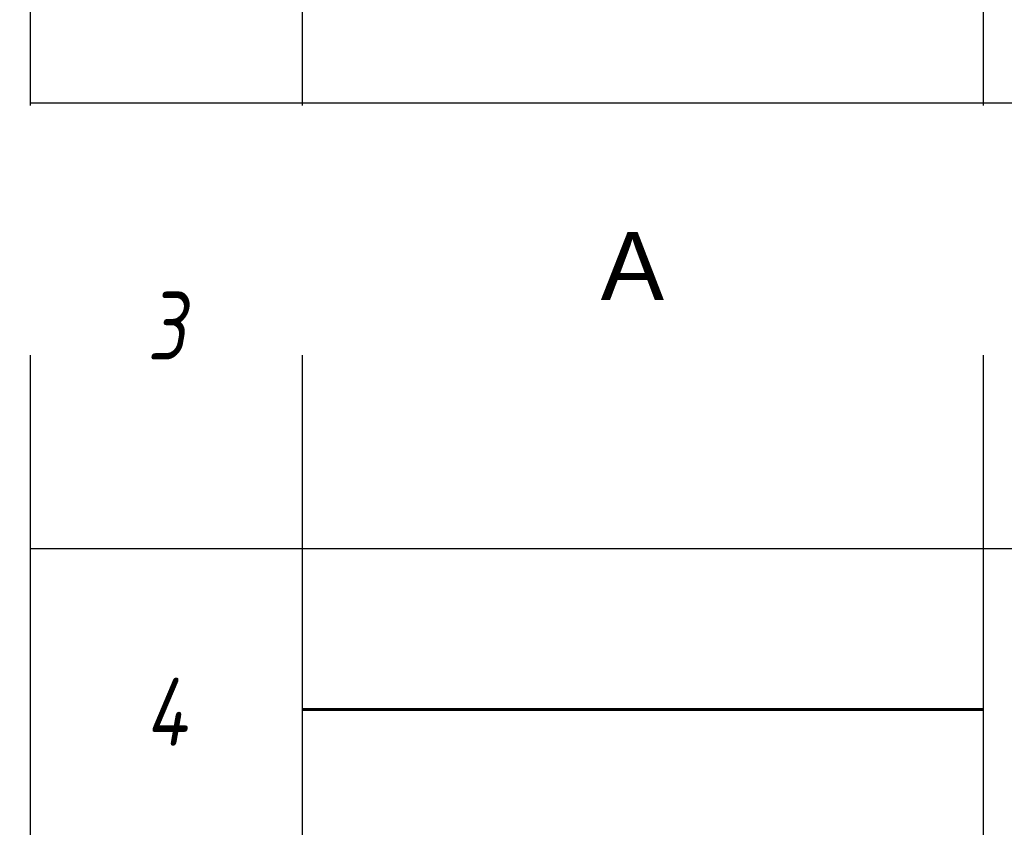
# Model space of a CAD drawing. Header units: millimetres. Extents: x -26888115 to 7466299, y -86687 to 22081.
# Tile 143 of 208: x 86871 to 90487, y -28728 to -25761. Entities that reach past the tile are written whole.
import ezdxf
from ezdxf import colors
from ezdxf.entities.mleader import LeaderData, LeaderLine
from ezdxf.math import Vec2, Vec3

# ---------------------------------------------------------------- set-up
doc = ezdxf.new("R2010")
doc.units = ezdxf.units.MM
doc.linetypes.add('-D1-03x03', pattern=[6, 3, -3])
doc.linetypes.add('DASHDOT', pattern=[25.4, 12.7, -6.35, 0, -6.35])
for name, color, linetype, lineweight, true_color in [('dim_razv', 7, 'DASHDOT', 9, 0x285228), ('light_pot', 7, 'Continuous', 15, 0x333300), ('pol', 7, 'Continuous', 15, 0x55666d)]:
    doc.layers.add(name, color=color, linetype=linetype, lineweight=lineweight, true_color=true_color)
doc.layers.add('Марки дверей', color=7, linetype='Continuous', lineweight=9)
doc.styles.add('fl_iso paper', font='isocpeur.ttf', dxfattribs={"width": 0.8, "oblique": 10})
doc.styles.add('In tre', font='isocpeur.ttf', dxfattribs={"width": 0.8, "oblique": 10})
doc.styles.get("Standard").update_dxf_attribs({"font": 'arial.ttf'})

# ---------------------------------------------------------------- blocks, each defined once
blk = doc.blocks.new('*T714')
at = {"color": 0, "linetype": 'ByBlock', "lineweight": -2, "transparency": 16777216}
for p, q in [((0, 0), (13800, 0)), ((0, 0), (0, -13450)), ((1000, 0), (1000, -13450)), ((3500, 0), (3500, -13450)), ((10500, 0), (10500, -13450)), ((12000, 0), (12000, -13450)), ((13800, 0), (13800, -13450)), ((0, -1500), (13800, -1500)), ((0, -2720.8), (13800, -2720.8)), ((0, -4358.3), (13800, -4358.3)), ((0, -5995.8), (13800, -5995.8)), ((0, -7195.8), (13800, -7195.8)), ((0, -8416.7), (13800, -8416.7)), ((0, -9675), (13800, -9675)), ((0, -10933.3), (13800, -10933.3)), ((0, -12191.7), (13800, -12191.7)), ((0, -13450), (13800, -13450))]:
    blk.add_line(p, q, dxfattribs=at)
at = {"transparency": 16777216, "style": 'fl_iso paper'}
for s, insert, char_height, width, attachment_point in [('Кол-во, шт.', (11250, -750), 300, 1200, 5), ('{\\H0.9375x;\\C7;Обозначение\\H1.0667x; }', (2250, -750), 320, 2200, 5), ('Прим.', (12900, -750), 300, 1500, 5), ('{\\C7;Поз.}', (500, -750), 300, 700, 5), ('{\\C7;Наименование}', (7000, -750), 300, 6700, 5), ('Точечный встраиваемый светильник диаметром 120мм с рассеяным светом, 10W, 4000К. Степень защиты IP20', (3650, -2110.4), 250, 6700, 4), ('2', (11250, -2110.4), 250, 1200, 5), ('1', (500, -2110.4), 250, 700, 5), ('Светильник подвесной линейный ART-LINE35 S, 12W, LED лента, опаловый рассеиватель, 4000К, белый, >90Ra, ART, выносной блок питаня, 990*35*35мм. Степень защиты IP20', (3650, -3539.6), 250, 6700, 4), ('2', (500, -3539.6), 250, 700, 5), ('22', (11250, -3539.6), 250, 1200, 5), ('Светильник подвесной линейный ART-LINE35 S, 12W, LED лента, опаловый рассеиватель, 4000К, белый, >90Ra, ART, выносной блок питаня, 990*35*35мм. Степень защиты IP20', (3650, -5177.1), 250, 6700, 4), ('3', (500, -5177.1), 250, 700, 5), ('8', (11250, -5177.1), 250, 1200, 5), ('Контурная подсветка потолка светодиодной лентой 24V, 9,6W, 4000К. Степень защиты IP20', (3650, -6595.8), 250, 6700, 4), ('4', (500, -6595.8), 250, 700, 5), ('{\\A1;22,5', (11250, -6595.8), 250, 1200, 5), ('м.п.', (12900, -6595.8), 250, 1500, 5), ('Встраиваемый гипсовый световой профиль с светодиодной лентой 24V, 9,6W, 4000К. \\PСтепень защиты IP20', (3650, -7806.2), 250, 6700, 4), ('5', (500, -7806.2), 250, 700, 5), ('{\\A1;16,5', (11250, -7806.2), 250, 1200, 5), ('м.п.', (12900, -7806.2), 250, 1500, 5), ('Эвакуационный указатель аварийный MIZAR 2023-2 LED STANDARD G2, 230В, 2Вт, IP40, \\Pс автономной работой 3 ч{\\C7;, с кнопкой тест}', (3650, -9045.8), 250, 6700, 4), ('6', (500, -9045.8), 250, 700, 5), ('3', (11250, -9045.8), 250, 1200, 5), ('Двусторонний световой указатель аварийный MIZAR 2023-2 LED STANDARD G2, 230В, 2Вт, IP40, с автономной работой 3 ч{\\C7;, с кнопкой тест}', (3650, -10304.2), 250, 6700, 4), ('7', (500, -10304.2), 250, 700, 5), ('3', (11250, -10304.2), 250, 1200, 5), ('Световой указатель ПК MIZAR 2023-2 LED STANDARD G2, 230В, 2Вт, IP40, \\Pс автономной работой 3 ч{\\C7;, с кнопкой тест}', (3650, -11562.5), 250, 6700, 4), ('8', (500, -11562.5), 250, 700, 5), ('3', (11250, -11562.5), 250, 1200, 5), ('Световой указатель "Безопасная зона МГН" MIZAR 2023-2 LED STANDARD G2, 230В, 3Вт, IP40, с автономной работой 3 ч{\\C7;, с кнопкой тест}', (3650, -12820.8), 250, 6700, 4), ('9', (500, -12820.8), 250, 700, 5), ('3', (11250, -12820.8), 250, 1200, 5)]:
    blk.add_mtext(s, dxfattribs=dict(at, insert=insert, char_height=char_height, width=width, attachment_point=attachment_point))
blk = doc.blocks.new('*U709')
at = {"layer": 'light_pot', "linetype": 'ByBlock', "lineweight": 0}
h = blk.add_hatch(color=252, dxfattribs=at)
h.dxf.hatch_style = 1
h.paths.add_polyline_path([(-500, 30), (-550, 30), (-550, -30), (-500, -30)])
h = blk.add_hatch(color=252, dxfattribs=at)
h.dxf.hatch_style = 1
h.paths.add_polyline_path([(500, 30), (550, 30), (550, -30), (500, -30)])
for points in [[(-500, 30), (-550, 30), (-550, -30), (-500, -30)], [(500, -30), (-500, -30), (-500, 30), (500, 30)], [(500, 30), (550, 30), (550, -30), (500, -30)]]:
    blk.add_lwpolyline(points, close=True, dxfattribs=at)
blk = doc.blocks.new('*U710')
at = {"layer": 'light_pot', "color": 0, "linetype": 'ByBlock', "lineweight": -2, "transparency": 16777216}
blk.add_blockref('*U709', (0, 0), dxfattribs=at)
blk = doc.blocks.new('_DOT')
at = {"color": 0, "linetype": 'ByBlock'}
blk.add_line((-0.5, 0), (-1, 0), dxfattribs=at)
at = {"color": 0, "linetype": 'ByBlock', "const_width": 0.5}
blk.add_lwpolyline([(-0.25, 0, 1), (0.25, 0, 1)], format="xyb", close=True, dxfattribs=at)

msp = doc.modelspace()

# ---------------------------------------------------------------- leaders
at = {"layer": 'pol', "color": 1, "linetype": 'ByBlock', "true_color": 0xff0000}
ml = msp.add_multileader_mtext('Standard', dxfattribs=at)
ml.set_content('Лоток щелевой\\Pводоотводный в полу, модульный. Лщ-2', color=(255, 0, 0), style='In tre')
ml.set_leader_properties()
ml.build(insert=Vec2(0, 0))
ml.multileader.update_dxf_attribs({"text_left_attachment_type": 6, "text_right_attachment_type": 6, "dogleg_length": 1, "arrow_head_size": 0, "scale": 50})
ctx = ml.context
ctx.base_point, ctx.scale, ctx.char_height, ctx.arrow_head_size, ctx.landing_gap_size, ctx.plane_origin = Vec3(50567.3, -26429.4), 50, 200, 0, 4.5, Vec3(64361.3, -20859.5)
ctx.left_attachment, ctx.right_attachment = 6, 6
notes = []
notes.append((ctx, [(0, (1, 1, 0), (52833.1, -26429.4), (-1, 0), 50, [(1, [(54223, -29649.4)], 0, [])])]))
ctx.mtext.insert, ctx.mtext.width, ctx.mtext.defined_height, ctx.mtext.flow_direction = Vec3(50571.8, -26169.4), 2329.345, 696.6, 5
ctx.mtext.has_bg_fill, ctx.mtext.bg_color, ctx.mtext.bg_scale_factor, ctx.mtext.bg_transparency, ctx.mtext.use_window_bg_color = 1, -1027028792, 1.5, 0, 1
for ctx, leaders in notes:
    for number, flags, end, landing, length, lines in leaders:
        leader = LeaderData()
        leader.index, (leader.has_last_leader_line, leader.has_dogleg_vector, leader.attachment_direction) = number, flags
        leader.last_leader_point, leader.dogleg_vector, leader.dogleg_length = Vec3(end), Vec3(landing), length
        for number, points, colour, breaks in lines:
            line = LeaderLine()
            line.index, line.vertices, line.color, line.breaks = number, Vec3.list(points), colors.encode_raw_color(colour), breaks
            leader.lines.append(line)
        ctx.leaders.append(leader)

# ---------------------------------------------------------------- next in the draw order: leaders
at = {"layer": 'pol', "color": 0, "linetype": 'ByBlock'}
ml = msp.add_multileader_mtext('Standard', dxfattribs=at)
ml.set_content('Керамогранит под камень^J600х1200 мм', style='In tre')
ml.set_leader_properties()
ml.build(insert=Vec2(0, 0))
ml.multileader.update_dxf_attribs({"text_left_attachment_type": 6, "text_right_attachment_type": 6, "dogleg_length": 1, "arrow_head_size": 0, "scale": 50})
ctx = ml.context
ctx.base_point, ctx.scale, ctx.char_height, ctx.arrow_head_size, ctx.landing_gap_size, ctx.plane_origin = Vec3(59314.9, -26303.4), 50, 200, 0, 4.5, Vec3(66126.7, -21463.5)
ctx.left_attachment, ctx.right_attachment = 6, 6
notes = []
notes.append((ctx, [(1, (1, 1, 0), (59264.9, -26303.4), (1, 0), 50, [(1, [(58041.5, -28624.4)], 0, [])])]))
ctx.mtext.insert, ctx.mtext.width, ctx.mtext.defined_height, ctx.mtext.flow_direction = Vec3(59319.4, -26063.4), 3092.716, 696.6, 5
ctx.mtext.has_bg_fill, ctx.mtext.bg_color, ctx.mtext.bg_scale_factor, ctx.mtext.bg_transparency, ctx.mtext.use_window_bg_color = 1, -1027028792, 1.5, 0, 1
for ctx, leaders in notes:
    for number, flags, end, landing, length, lines in leaders:
        leader = LeaderData()
        leader.index, (leader.has_last_leader_line, leader.has_dogleg_vector, leader.attachment_direction) = number, flags
        leader.last_leader_point, leader.dogleg_vector, leader.dogleg_length = Vec3(end), Vec3(landing), length
        for number, points, colour, breaks in lines:
            line = LeaderLine()
            line.index, line.vertices, line.color, line.breaks = number, Vec3.list(points), colors.encode_raw_color(colour), breaks
            leader.lines.append(line)
        ctx.leaders.append(leader)

# ---------------------------------------------------------------- next in the draw order: leaders
at = {"layer": 'dim_razv', "color": 0, "linetype": 'ByBlock'}
ml = msp.add_multileader_mtext('Standard', dxfattribs=at)
ml.set_content('Плитка керамогранитная, настенная', style='In tre')
ml.set_leader_properties()
ml.build(insert=Vec2(0, 0))
ml.multileader.update_dxf_attribs({"text_left_attachment_type": 6, "text_right_attachment_type": 6, "dogleg_length": 1, "arrow_head_size": 0, "scale": 50})
ctx = ml.context
ctx.base_point, ctx.scale, ctx.char_height, ctx.arrow_head_size, ctx.landing_gap_size, ctx.plane_origin = Vec3(58364.5, -26485.3), 50, 200, 0, 4.5, Vec3(62179.9, -26656.1)
ctx.left_attachment, ctx.right_attachment = 6, 6
notes = []
notes.append((ctx, [(1, (1, 1, 0), (58314.5, -26485.3), (1, 0), 50, [(1, [(57316.2, -28329.4)], 0, [])])]))
ctx.mtext.insert, ctx.mtext.width, ctx.mtext.defined_height, ctx.mtext.flow_direction = Vec3(58369, -26245.3), 3092.716, 696.6, 5
ctx.mtext.has_bg_fill, ctx.mtext.bg_color, ctx.mtext.bg_scale_factor, ctx.mtext.bg_transparency, ctx.mtext.use_window_bg_color = 1, -1027028792, 1.5, 0, 1
for ctx, leaders in notes:
    for number, flags, end, landing, length, lines in leaders:
        leader = LeaderData()
        leader.index, (leader.has_last_leader_line, leader.has_dogleg_vector, leader.attachment_direction) = number, flags
        leader.last_leader_point, leader.dogleg_vector, leader.dogleg_length = Vec3(end), Vec3(landing), length
        for number, points, colour, breaks in lines:
            line = LeaderLine()
            line.index, line.vertices, line.color, line.breaks = number, Vec3.list(points), colors.encode_raw_color(colour), breaks
            leader.lines.append(line)
        ctx.leaders.append(leader)

# ---------------------------------------------------------------- next in the draw order: linework, layer by layer
at = {"layer": 'light_pot', "color": 1, "linetype": '-D1-03x03', "lineweight": 53, "const_width": 10}
msp.add_lwpolyline([(87908.7, -28295.5), (90408.7, -28295.5)], dxfattribs=at)

# ---------------------------------------------------------------- next in the draw order: block references
msp.add_blockref('*T714', (86908.7, -21708.2))
at = {"layer": 'light_pot'}
msp.add_blockref('*U710', (89126.4, -26885.5), dxfattribs=at)

# ---------------------------------------------------------------- next in the draw order: texts
at = {"layer": 'light_pot', "color": 10, "linetype": 'ByBlock', "insert": (89004.4, -26541.1), "char_height": 250, "attachment_point": 1}
msp.add_mtext_dynamic_manual_height_columns('А', width=0.727, gutter_width=0.125, heights=[0], dxfattribs=at)

# ---------------------------------------------------------------- next in the draw order: leaders
at = {"layer": 'Марки дверей', "lineweight": -2, "transparency": 33554687}
ml = msp.add_multileader_mtext('Standard', dxfattribs=at)
ml.set_content('\\pxsm1,ql;ГКЛ обшивка толщиной 75 мм \\Pвысотой 2500 мм', color=256, style='fl_iso paper')
ml.set_leader_properties(lineweight=5)
ml.set_arrow_properties(name='DOT')
ml.build(insert=Vec2(0, 0))
ml.multileader.update_dxf_attribs({"has_dogleg": 0, "text_left_attachment_type": 6, "text_right_attachment_type": 6, "dogleg_length": 0.75, "arrow_head_size": 60, "scale": 40})
ctx = ml.context
ctx.base_point, ctx.scale, ctx.char_height, ctx.arrow_head_size, ctx.landing_gap_size, ctx.plane_origin = Vec3(41081.6, -26501.4), 40, 250, 60, 80, Vec3(43093.8, -19321.4)
ctx.left_attachment, ctx.right_attachment = 6, 6
notes = []
notes.append((ctx, [(0, (1, 1, 0), (45150.6, -26501.4), (-1, 0), 30, [(0, [(46594.8, -29868.6)], 0, [])])]))
ctx.mtext.insert, ctx.mtext.width, ctx.mtext.defined_height, ctx.mtext.line_spacing_factor, ctx.mtext.flow_direction = Vec3(41161.6, -26201.4), 4067.72, 979.1, 0.7, 5
ctx.mtext.has_bg_fill, ctx.mtext.bg_color, ctx.mtext.bg_scale_factor, ctx.mtext.bg_transparency, ctx.mtext.use_window_bg_color = 1, -1027028792, 1.5, 0, 1
for ctx, leaders in notes:
    for number, flags, end, landing, length, lines in leaders:
        leader = LeaderData()
        leader.index, (leader.has_last_leader_line, leader.has_dogleg_vector, leader.attachment_direction) = number, flags
        leader.last_leader_point, leader.dogleg_vector, leader.dogleg_length = Vec3(end), Vec3(landing), length
        for number, points, colour, breaks in lines:
            line = LeaderLine()
            line.index, line.vertices, line.color, line.breaks = number, Vec3.list(points), colors.encode_raw_color(colour), breaks
            leader.lines.append(line)
        ctx.leaders.append(leader)

doc.saveas('drawing.dxf')
